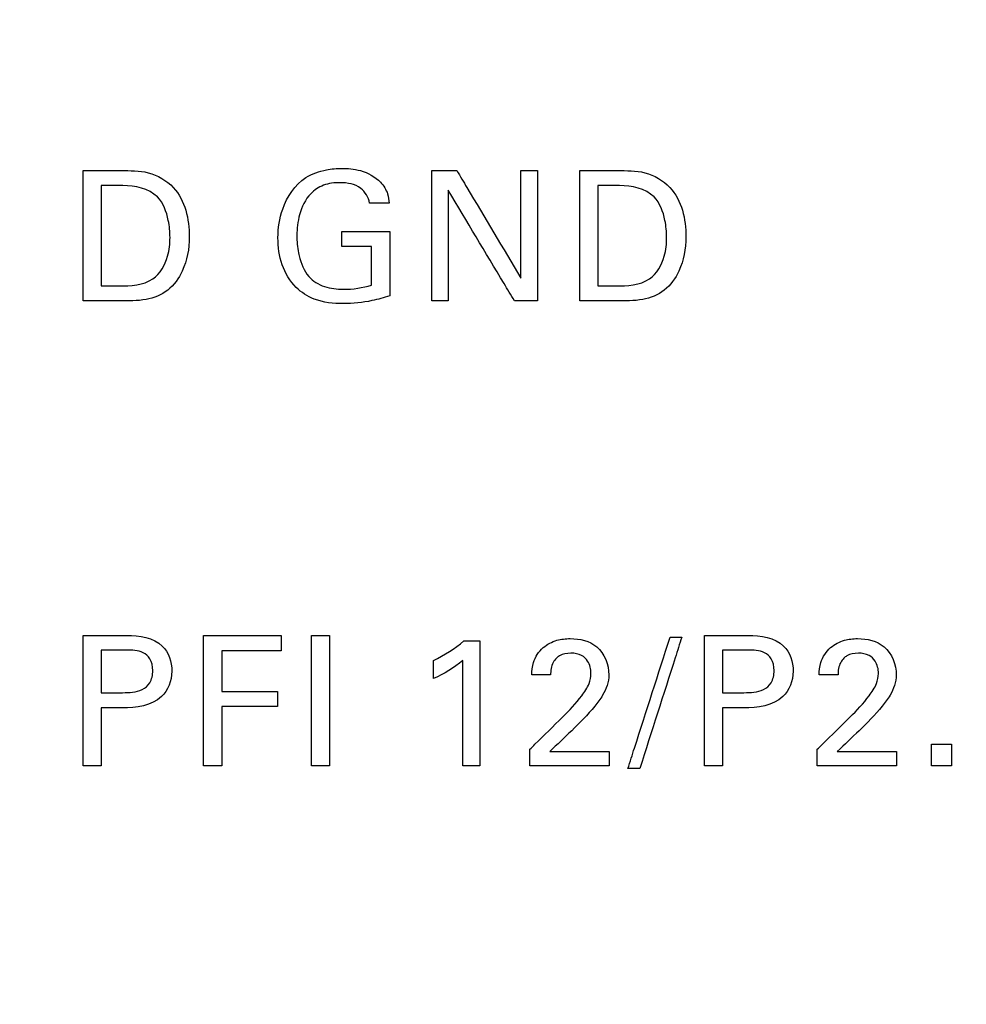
# Model space of a CAD drawing. Header units: inches. Extents: x 0 to 34, y 0 to 22.
# Tile 46 of 100: x 14.879 to 15.28, y 12.267 to 12.684. Entities that reach past the tile are written whole.
import ezdxf

# ---------------------------------------------------------------- set-up
doc = ezdxf.new("R2010")
doc.units = ezdxf.units.IN
doc.header["$LTSCALE"] = 1.87
doc.header["$MEASUREMENT"] = 0
doc.layers.get('0').update_dxf_attribs({"linetype": 'CONTINUOUS'})
doc.layers.add('DATUMCURVES', color=7, linetype='CONTINUOUS')
doc.layers.add('DIMENSIONS', color=7, linetype='CONTINUOUS')
doc.styles.get("Standard").update_dxf_attribs({"font": 'txt', "width": 0.8})
doc.dimstyles.new('DIMSTYLE_1', dxfattribs={"dimtxt": 0.125, "dimasz": 0.18, "dimexe": 0.18, "dimexo": 0.0625, "dimgap": 0.09, "dimtad": 0, "dimtih": 1, "dimtoh": 1, "dimdec": 3, "dimzin": 4, "dimdsep": 46, "dimtxsty": 'STANDARD', "dimblk": '_FILLED', "dimblk1": '_FILLED', "dimblk2": '_FILLED', "dimcen": 0.09, "dimadec": 0, "dimazin": 0, "dimtp": 0.001, "dimtm": 0.001, "dimtfac": 1, "dimtdec": 3, "dimtofl": 0, "dimtmove": 0, "dimatfit": 3, "dimldrblk": '_FILLED', "dimfxl": 1, "dimtolj": 1, "dimtzin": 4, "dimarcsym": 0})

# ---------------------------------------------------------------- blocks, each defined once
blk = doc.blocks.new('_FILLED')
at = {"color": 0, "linetype": 'BYBLOCK'}
blk.add_solid([(0, 0), (-1, 0.1736), (-1, -0.1736)], dxfattribs=at)
blk = doc.blocks.new('*D23')
at = {"layer": 'DIMENSIONS', "color": 2, "linetype": 'CONTINUOUS'}
for p, q in [((14.87853, 16.45433), (17.94174, 16.45433)), ((17.81674, 16.45433), (17.81674, 13.53288)), ((17.81674, 10.41039), (17.81674, 13.28288)), ((14.87853, 10.41039), (17.94174, 10.41039))]:
    blk.add_line(p, q, dxfattribs=at)
at = {"layer": 'DIMENSIONS', "color": 2, "linetype": 'CONTINUOUS', "xscale": 0.18, "yscale": 0.18, "zscale": 0.18}
for p, rotation in [((17.81674, 16.45433), 90), ((17.81674, 10.41039), 270)]:
    blk.add_blockref('_FILLED', p, dxfattribs=dict(at, rotation=rotation))
at = {"layer": 'DIMENSIONS', "color": 2, "linetype": 'CONTINUOUS', "width": 0.8}
for s, p in [('[', (17.72924, 13.34538)), (']', (18.42924, 13.34538)), ('6.044', (17.10424, 13.34538)), ('153.52', (17.82924, 13.34538))]:
    blk.add_text(s, height=0.125, dxfattribs=at).set_placement(p)

msp = doc.modelspace()

# ---------------------------------------------------------------- linework, layer by layer
at = {"layer": 'DATUMCURVES', "color": 40, "linetype": 'CONTINUOUS'}
for points, knots in [([(14.92141, 12.62037, 0.8645), (14.92528, 12.62037, 0.8645), (14.93342, 12.62053, 0.8645), (14.9476, 12.61229, 0.8645), (14.9517, 12.59451, 0.8645), (14.94894, 12.57897, 0.8645), (14.94195, 12.56898, 0.8645), (14.93176, 12.56498, 0.8645), (14.92467, 12.56523, 0.8645), (14.92095, 12.56523, 0.8645)], [0, 0, 0, 0, 0.126369, 0.260493, 0.498804, 0.659767, 0.770314, 0.878606, 1, 1, 1, 1]), ([(14.98802, 12.59189, 0.8645), (14.98802, 12.59601, 0.8645), (14.98941, 12.60565, 0.8645), (14.99708, 12.6172, 0.8645), (15.00765, 12.62091, 0.8645), (15.01419, 12.62138, 0.8645), (15.01905, 12.6212, 0.8645), (15.02487, 12.62018, 0.8645), (15.03095, 12.61685, 0.8645), (15.03465, 12.61121, 0.8645), (15.03505, 12.60795, 0.8645), (15.03515, 12.60664, 0.8645)], [0, 0, 0, 0, 0.170794, 0.400121, 0.528705, 0.621401, 0.671792, 0.730236, 0.86599, 0.945255, 1, 1, 1, 1]), ([(15.13192, 12.62037, 0.8645), (15.13581, 12.62037, 0.8645), (15.14394, 12.62054, 0.8645), (15.15812, 12.61228, 0.8645), (15.16224, 12.59452, 0.8645), (15.15946, 12.57897, 0.8645), (15.15248, 12.56897, 0.8645), (15.14229, 12.56498, 0.8645), (15.1352, 12.56523, 0.8645), (15.13148, 12.56523, 0.8645)], [0, 0, 0, 0, 0.126476, 0.260498, 0.498845, 0.659812, 0.770324, 0.878611, 1, 1, 1, 1]), ([(14.90544, 12.62037, 0.8645), (14.90627, 12.62037, 0.8645), (14.9116, 12.62037, 0.8645), (14.91692, 12.62037, 0.8645), (14.92141, 12.62037, 0.8645)], [0, 0, 0, 0, 0.15625, 1, 1, 1, 1]), ([(14.90544, 12.56523, 0.8645), (14.90544, 12.5681, 0.8645), (14.90544, 12.58648, 0.8645), (14.90544, 12.60486, 0.8645), (14.90544, 12.62037, 0.8645)], [0, 0, 0, 0, 0.15625, 1, 1, 1, 1]), ([(15.05324, 12.56523, 0.8645), (15.05324, 12.5681, 0.8645), (15.05324, 12.58648, 0.8645), (15.05324, 12.60486, 0.8645), (15.05324, 12.62037, 0.8645)], [0, 0, 0, 0, 0.15625, 1, 1, 1, 1]), ([(15.06386, 12.62037, 0.8645), (15.06528, 12.618, 0.8645), (15.07432, 12.6028, 0.8645), (15.08336, 12.5876, 0.8645), (15.09099, 12.57477, 0.8645)], [0, 0, 0, 0, 0.15625, 1, 1, 1, 1]), ([(15.09099, 12.57477, 0.8645), (15.09099, 12.57715, 0.8645), (15.09099, 12.59235, 0.8645), (15.09099, 12.60755, 0.8645), (15.09099, 12.62037, 0.8645)], [0, 0, 0, 0, 0.15625, 1, 1, 1, 1]), ([(15.09802, 12.62037, 0.8645), (15.09802, 12.6175, 0.8645), (15.09802, 12.59912, 0.8645), (15.09802, 12.58074, 0.8645), (15.09802, 12.56523, 0.8645)], [0, 0, 0, 0, 0.15625, 1, 1, 1, 1]), ([(15.11596, 12.62037, 0.8645), (15.11679, 12.62037, 0.8645), (15.12211, 12.62037, 0.8645), (15.12743, 12.62037, 0.8645), (15.13192, 12.62037, 0.8645)], [0, 0, 0, 0, 0.15625, 1, 1, 1, 1]), ([(15.11596, 12.56523, 0.8645), (15.11596, 12.5681, 0.8645), (15.11596, 12.58648, 0.8645), (15.11596, 12.60486, 0.8645), (15.11596, 12.62037, 0.8645)], [0, 0, 0, 0, 0.15625, 1, 1, 1, 1]), ([(14.91308, 12.61404, 0.8645), (14.91308, 12.61182, 0.8645), (14.91308, 12.59764, 0.8645), (14.91308, 12.58346, 0.8645), (14.91308, 12.57149, 0.8645)], [0, 0, 0, 0, 0.15625, 1, 1, 1, 1]), ([(14.94225, 12.59204, 0.8645), (14.94225, 12.59446, 0.8645), (14.94167, 12.60045, 0.8645), (14.93757, 12.61194, 0.8645), (14.92739, 12.61404, 0.8645), (14.92225, 12.61404, 0.8645)], [0, 0, 0, 0, 0.215461, 0.541679, 1, 1, 1, 1]), ([(15.02682, 12.60664, 0.8645), (15.02643, 12.60902, 0.8645), (15.02326, 12.61431, 0.8645), (15.01493, 12.61563, 0.8645), (15.00736, 12.61478, 0.8645), (15.00051, 12.6102, 0.8645), (14.99677, 12.60217, 0.8645), (14.99574, 12.59335, 0.8645), (14.99627, 12.58795, 0.8645), (14.99677, 12.58549, 0.8645)], [0, 0, 0, 0, 0.12895, 0.289445, 0.416737, 0.531147, 0.710429, 0.867967, 1, 1, 1, 1]), ([(15.1236, 12.61404, 0.8645), (15.1236, 12.61182, 0.8645), (15.1236, 12.59764, 0.8645), (15.1236, 12.58346, 0.8645), (15.1236, 12.57149, 0.8645)], [0, 0, 0, 0, 0.15625, 1, 1, 1, 1]), ([(15.15278, 12.59204, 0.8645), (15.15278, 12.59446, 0.8645), (15.1522, 12.60045, 0.8645), (15.1481, 12.61194, 0.8645), (15.13791, 12.61404, 0.8645), (15.13277, 12.61404, 0.8645)], [0, 0, 0, 0, 0.215385, 0.541488, 1, 1, 1, 1]), ([(15.08824, 12.56523, 0.8645), (15.08678, 12.56766, 0.8645), (15.07743, 12.58327, 0.8645), (15.06809, 12.59888, 0.8645), (15.0602, 12.61205, 0.8645)], [0, 0, 0, 0, 0.15625, 1, 1, 1, 1]), ([(15.0602, 12.61205, 0.8645), (15.0602, 12.60961, 0.8645), (15.0602, 12.594, 0.8645), (15.0602, 12.57839, 0.8645), (15.0602, 12.56523, 0.8645)], [0, 0, 0, 0, 0.15625, 1, 1, 1, 1]), ([(14.92057, 12.57149, 0.8645), (14.92548, 12.57149, 0.8645), (14.93532, 12.57197, 0.8645), (14.94168, 12.58291, 0.8645), (14.94225, 12.58936, 0.8645), (14.94225, 12.59204, 0.8645)], [0, 0, 0, 0, 0.43148, 0.764894, 1, 1, 1, 1]), ([(15.03538, 12.56737, 0.8645), (15.03292, 12.56655, 0.8645), (15.02649, 12.5647, 0.8645), (15.01569, 12.56358, 0.8645), (15.00419, 12.56475, 0.8645), (14.99462, 12.57082, 0.8645), (14.9891, 12.58038, 0.8645), (14.98802, 12.58805, 0.8645), (14.98802, 12.59189, 0.8645)], [0, 0, 0, 0, 0.120854, 0.310359, 0.504509, 0.645817, 0.821228, 1, 1, 1, 1]), ([(15.01513, 12.59456, 0.8645), (15.01618, 12.59456, 0.8645), (15.02293, 12.59456, 0.8645), (15.02969, 12.59456, 0.8645), (15.03538, 12.59456, 0.8645)], [0, 0, 0, 0, 0.15625, 1, 1, 1, 1]), ([(15.03538, 12.59456, 0.8645), (15.03538, 12.59315, 0.8645), (15.03538, 12.58408, 0.8645), (15.03538, 12.57502, 0.8645), (15.03538, 12.56737, 0.8645)], [0, 0, 0, 0, 0.15625, 1, 1, 1, 1]), ([(15.13108, 12.57149, 0.8645), (15.136, 12.57149, 0.8645), (15.14584, 12.57197, 0.8645), (15.15221, 12.58291, 0.8645), (15.15278, 12.58936, 0.8645), (15.15278, 12.59204, 0.8645)], [0, 0, 0, 0, 0.431706, 0.764987, 1, 1, 1, 1]), ([(15.02773, 12.57187, 0.8645), (15.02773, 12.57272, 0.8645), (15.02773, 12.57817, 0.8645), (15.02773, 12.58362, 0.8645), (15.02773, 12.58822, 0.8645)], [0, 0, 0, 0, 0.15625, 1, 1, 1, 1]), ([(14.99677, 12.58549, 0.8645), (14.99685, 12.58508, 0.8645), (14.99763, 12.5815, 0.8645), (14.99991, 12.57534, 0.8645), (15.00764, 12.57065, 0.8645), (15.01708, 12.5697, 0.8645), (15.02386, 12.5707, 0.8645), (15.02773, 12.57187, 0.8645)], [0, 0, 0, 0, 0.0318, 0.278628, 0.480439, 0.689079, 1, 1, 1, 1]), ([(14.92095, 12.56523, 0.8645), (14.92014, 12.56523, 0.8645), (14.91497, 12.56523, 0.8645), (14.9098, 12.56523, 0.8645), (14.90544, 12.56523, 0.8645)], [0, 0, 0, 0, 0.15625, 1, 1, 1, 1]), ([(15.13148, 12.56523, 0.8645), (15.13067, 12.56523, 0.8645), (15.1255, 12.56523, 0.8645), (15.12032, 12.56523, 0.8645), (15.11596, 12.56523, 0.8645)], [0, 0, 0, 0, 0.15625, 1, 1, 1, 1]), ([(14.90544, 12.42338, 0.8645), (14.90641, 12.42338, 0.8645), (14.91257, 12.42338, 0.8645), (14.91873, 12.42338, 0.8645), (14.92393, 12.42338, 0.8645)], [0, 0, 0, 0, 0.15625, 1, 1, 1, 1]), ([(14.90544, 12.36823, 0.8645), (14.90544, 12.3711, 0.8645), (14.90544, 12.38949, 0.8645), (14.90544, 12.40787, 0.8645), (14.90544, 12.42338, 0.8645)], [0, 0, 0, 0, 0.15625, 1, 1, 1, 1]), ([(14.92393, 12.42338, 0.8645), (14.92916, 12.42338, 0.8645), (14.93974, 12.4219, 0.8645), (14.9445, 12.40815, 0.8645), (14.93912, 12.39409, 0.8645), (14.92779, 12.39275, 0.8645), (14.92202, 12.39275, 0.8645)], [0, 0, 0, 0, 0.279831, 0.48378, 0.691034, 1, 1, 1, 1]), ([(14.95647, 12.42338, 0.8645), (14.95818, 12.42338, 0.8645), (14.96912, 12.42338, 0.8645), (14.98007, 12.42338, 0.8645), (14.98931, 12.42338, 0.8645)], [0, 0, 0, 0, 0.15625, 1, 1, 1, 1]), ([(14.95647, 12.36823, 0.8645), (14.95647, 12.3711, 0.8645), (14.95647, 12.38949, 0.8645), (14.95647, 12.40787, 0.8645), (14.95647, 12.42338, 0.8645)], [0, 0, 0, 0, 0.15625, 1, 1, 1, 1]), ([(15.00222, 12.36823, 0.8645), (15.00222, 12.3711, 0.8645), (15.00222, 12.38949, 0.8645), (15.00222, 12.40787, 0.8645), (15.00222, 12.42338, 0.8645)], [0, 0, 0, 0, 0.15625, 1, 1, 1, 1]), ([(15.00985, 12.42338, 0.8645), (15.00985, 12.42051, 0.8645), (15.00985, 12.40213, 0.8645), (15.00985, 12.38374, 0.8645), (15.00985, 12.36823, 0.8645)], [0, 0, 0, 0, 0.15625, 1, 1, 1, 1]), ([(15.07364, 12.42109, 0.8645), (15.07364, 12.41833, 0.8645), (15.07364, 12.40072, 0.8645), (15.07364, 12.3831, 0.8645), (15.07364, 12.36823, 0.8645)], [0, 0, 0, 0, 0.15625, 1, 1, 1, 1]), ([(15.09557, 12.40666, 0.8645), (15.09562, 12.40844, 0.8645), (15.09604, 12.41278, 0.8645), (15.09981, 12.41856, 0.8645), (15.10593, 12.42162, 0.8645), (15.11387, 12.42252, 0.8645), (15.12481, 12.42012, 0.8645), (15.12826, 12.41099, 0.8645), (15.12826, 12.40666, 0.8645)], [0, 0, 0, 0, 0.106999, 0.258401, 0.390747, 0.504276, 0.739411, 1, 1, 1, 1]), ([(15.13636, 12.36701, 0.8645), (15.13729, 12.36991, 0.8645), (15.14325, 12.38847, 0.8645), (15.14921, 12.40703, 0.8645), (15.15424, 12.42269, 0.8645)], [0, 0, 0, 0, 0.15625, 1, 1, 1, 1]), ([(15.1592, 12.42269, 0.8645), (15.15827, 12.41979, 0.8645), (15.15234, 12.40123, 0.8645), (15.14641, 12.38267, 0.8645), (15.1414, 12.36701, 0.8645)], [0, 0, 0, 0, 0.15625, 1, 1, 1, 1]), ([(15.16883, 12.42338, 0.8645), (15.16979, 12.42338, 0.8645), (15.17596, 12.42338, 0.8645), (15.18212, 12.42338, 0.8645), (15.18732, 12.42338, 0.8645)], [0, 0, 0, 0, 0.15625, 1, 1, 1, 1]), ([(15.16883, 12.36823, 0.8645), (15.16883, 12.3711, 0.8645), (15.16883, 12.38949, 0.8645), (15.16883, 12.40787, 0.8645), (15.16883, 12.42338, 0.8645)], [0, 0, 0, 0, 0.15625, 1, 1, 1, 1]), ([(15.18732, 12.42338, 0.8645), (15.19254, 12.42338, 0.8645), (15.20312, 12.4219, 0.8645), (15.20789, 12.40815, 0.8645), (15.2025, 12.39409, 0.8645), (15.19118, 12.39275, 0.8645), (15.1854, 12.39275, 0.8645)], [0, 0, 0, 0, 0.279815, 0.48378, 0.691049, 1, 1, 1, 1]), ([(15.21741, 12.40666, 0.8645), (15.21746, 12.40844, 0.8645), (15.21788, 12.41278, 0.8645), (15.22165, 12.41856, 0.8645), (15.22777, 12.42162, 0.8645), (15.23571, 12.42252, 0.8645), (15.24665, 12.42012, 0.8645), (15.2501, 12.41099, 0.8645), (15.2501, 12.40666, 0.8645)], [0, 0, 0, 0, 0.107001, 0.258405, 0.390744, 0.504286, 0.739412, 1, 1, 1, 1]), ([(14.91308, 12.41719, 0.8645), (14.91308, 12.41626, 0.8645), (14.91308, 12.41025, 0.8645), (14.91308, 12.40424, 0.8645), (14.91308, 12.39917, 0.8645)], [0, 0, 0, 0, 0.15625, 1, 1, 1, 1]), ([(14.92217, 12.39917, 0.8645), (14.92496, 12.39917, 0.8645), (14.92943, 12.39923, 0.8645), (14.93437, 12.40333, 0.8645), (14.93522, 12.40846, 0.8645), (14.93445, 12.41345, 0.8645), (14.93006, 12.41719, 0.8645), (14.92615, 12.41719, 0.8645), (14.92377, 12.41719, 0.8645)], [0, 0, 0, 0, 0.244818, 0.36926, 0.527675, 0.677682, 0.790938, 1, 1, 1, 1]), ([(14.98931, 12.41688, 0.8645), (14.988, 12.41688, 0.8645), (14.97965, 12.41688, 0.8645), (14.9713, 12.41688, 0.8645), (14.96425, 12.41688, 0.8645)], [0, 0, 0, 0, 0.15625, 1, 1, 1, 1]), ([(14.96425, 12.41688, 0.8645), (14.96425, 12.41599, 0.8645), (14.96425, 12.41026, 0.8645), (14.96425, 12.40453, 0.8645), (14.96425, 12.3997, 0.8645)], [0, 0, 0, 0, 0.15625, 1, 1, 1, 1]), ([(15.17647, 12.41719, 0.8645), (15.17647, 12.41626, 0.8645), (15.17647, 12.41025, 0.8645), (15.17647, 12.40424, 0.8645), (15.17647, 12.39917, 0.8645)], [0, 0, 0, 0, 0.15625, 1, 1, 1, 1]), ([(15.18555, 12.39917, 0.8645), (15.18835, 12.39917, 0.8645), (15.19282, 12.39923, 0.8645), (15.19775, 12.40333, 0.8645), (15.19861, 12.40846, 0.8645), (15.19784, 12.41345, 0.8645), (15.19345, 12.41719, 0.8645), (15.18954, 12.41719, 0.8645), (15.18715, 12.41719, 0.8645)], [0, 0, 0, 0, 0.244806, 0.369257, 0.527676, 0.677686, 0.79095, 1, 1, 1, 1]), ([(15.06632, 12.36823, 0.8645), (15.06632, 12.37055, 0.8645), (15.06632, 12.38539, 0.8645), (15.06632, 12.40024, 0.8645), (15.06632, 12.41276, 0.8645)], [0, 0, 0, 0, 0.15625, 1, 1, 1, 1]), ([(15.1061, 12.41381, 0.8645), (15.10556, 12.41329, 0.8645), (15.10394, 12.41118, 0.8645), (15.10359, 12.40848, 0.8645), (15.10359, 12.40666, 0.8645)], [0, 0, 0, 0, 0.290205, 1, 1, 1, 1]), ([(15.10864, 12.38878, 0.8645), (15.11156, 12.39162, 0.8645), (15.1157, 12.39607, 0.8645), (15.12, 12.40239, 0.8645), (15.12105, 12.40764, 0.8645), (15.12006, 12.41223, 0.8645), (15.11657, 12.41546, 0.8645), (15.11208, 12.41616, 0.8645), (15.10822, 12.41552, 0.8645), (15.10647, 12.41416, 0.8645), (15.1061, 12.41381, 0.8645)], [0, 0, 0, 0, 0.286261, 0.428423, 0.528295, 0.656434, 0.738055, 0.84643, 0.965, 1, 1, 1, 1]), ([(15.22794, 12.41381, 0.8645), (15.2274, 12.41329, 0.8645), (15.22578, 12.41118, 0.8645), (15.22543, 12.40848, 0.8645), (15.22543, 12.40666, 0.8645)], [0, 0, 0, 0, 0.29019, 1, 1, 1, 1]), ([(15.23048, 12.38878, 0.8645), (15.2334, 12.39162, 0.8645), (15.23754, 12.39607, 0.8645), (15.24184, 12.40239, 0.8645), (15.24289, 12.40764, 0.8645), (15.2419, 12.41223, 0.8645), (15.23841, 12.41546, 0.8645), (15.23392, 12.41616, 0.8645), (15.23006, 12.41552, 0.8645), (15.22831, 12.41416, 0.8645), (15.22794, 12.41381, 0.8645)], [0, 0, 0, 0, 0.286256, 0.428424, 0.528297, 0.656435, 0.738062, 0.846453, 0.965003, 1, 1, 1, 1]), ([(15.12826, 12.40666, 0.8645), (15.12826, 12.40367, 0.8645), (15.12651, 12.39877, 0.8645), (15.12349, 12.39493, 0.8645), (15.12231, 12.39343, 0.8645)], [0, 0, 0, 0, 0.609763, 1, 1, 1, 1]), ([(15.2501, 12.40666, 0.8645), (15.2501, 12.40367, 0.8645), (15.24835, 12.39877, 0.8645), (15.24533, 12.39493, 0.8645), (15.24415, 12.39343, 0.8645)], [0, 0, 0, 0, 0.609778, 1, 1, 1, 1]), ([(14.96425, 12.3997, 0.8645), (14.96548, 12.3997, 0.8645), (14.97335, 12.3997, 0.8645), (14.98122, 12.3997, 0.8645), (14.98785, 12.3997, 0.8645)], [0, 0, 0, 0, 0.15625, 1, 1, 1, 1]), ([(14.91308, 12.39275, 0.8645), (14.91308, 12.39148, 0.8645), (14.91308, 12.3833, 0.8645), (14.91308, 12.37513, 0.8645), (14.91308, 12.36823, 0.8645)], [0, 0, 0, 0, 0.15625, 1, 1, 1, 1]), ([(14.98785, 12.39328, 0.8645), (14.98663, 12.39328, 0.8645), (14.97876, 12.39328, 0.8645), (14.97089, 12.39328, 0.8645), (14.96425, 12.39328, 0.8645)], [0, 0, 0, 0, 0.15625, 1, 1, 1, 1]), ([(14.96425, 12.39328, 0.8645), (14.96425, 12.39198, 0.8645), (14.96425, 12.38363, 0.8645), (14.96425, 12.37528, 0.8645), (14.96425, 12.36823, 0.8645)], [0, 0, 0, 0, 0.15625, 1, 1, 1, 1]), ([(15.17647, 12.39275, 0.8645), (15.17647, 12.39148, 0.8645), (15.17647, 12.3833, 0.8645), (15.17647, 12.37513, 0.8645), (15.17647, 12.36823, 0.8645)], [0, 0, 0, 0, 0.15625, 1, 1, 1, 1]), ([(15.0948, 12.37518, 0.8645), (15.09552, 12.37588, 0.8645), (15.10013, 12.38042, 0.8645), (15.10475, 12.38495, 0.8645), (15.10864, 12.38878, 0.8645)], [0, 0, 0, 0, 0.15625, 1, 1, 1, 1]), ([(15.21664, 12.37518, 0.8645), (15.21736, 12.37588, 0.8645), (15.22197, 12.38042, 0.8645), (15.22658, 12.38495, 0.8645), (15.23048, 12.38878, 0.8645)], [0, 0, 0, 0, 0.15625, 1, 1, 1, 1]), ([(15.10328, 12.37427, 0.8645), (15.10459, 12.37427, 0.8645), (15.11296, 12.37427, 0.8645), (15.12134, 12.37427, 0.8645), (15.12841, 12.37427, 0.8645)], [0, 0, 0, 0, 0.15625, 1, 1, 1, 1]), ([(15.22512, 12.37427, 0.8645), (15.22643, 12.37427, 0.8645), (15.23481, 12.37427, 0.8645), (15.24318, 12.37427, 0.8645), (15.25025, 12.37427, 0.8645)], [0, 0, 0, 0, 0.15625, 1, 1, 1, 1]), ([(15.12841, 12.36823, 0.8645), (15.12666, 12.36823, 0.8645), (15.11546, 12.36823, 0.8645), (15.10425, 12.36823, 0.8645), (15.0948, 12.36823, 0.8645)], [0, 0, 0, 0, 0.15625, 1, 1, 1, 1]), ([(15.25025, 12.36823, 0.8645), (15.2485, 12.36823, 0.8645), (15.2373, 12.36823, 0.8645), (15.22609, 12.36823, 0.8645), (15.21664, 12.36823, 0.8645)], [0, 0, 0, 0, 0.15625, 1, 1, 1, 1])]:
    msp.add_open_spline(points, degree=3, knots=knots, dxfattribs=at)
for points in [[(15.05324, 12.62037, 0.8645), (15.05678, 12.62037, 0.8645), (15.06032, 12.62037, 0.8645), (15.06386, 12.62037, 0.8645)], [(15.09099, 12.62037, 0.8645), (15.09333, 12.62037, 0.8645), (15.09567, 12.62037, 0.8645), (15.09802, 12.62037, 0.8645)], [(14.92225, 12.61404, 0.8645), (14.91919, 12.61404, 0.8645), (14.91614, 12.61404, 0.8645), (14.91308, 12.61404, 0.8645)], [(15.13277, 12.61404, 0.8645), (15.12971, 12.61404, 0.8645), (15.12665, 12.61404, 0.8645), (15.1236, 12.61404, 0.8645)], [(15.03515, 12.60664, 0.8645), (15.03237, 12.60664, 0.8645), (15.0296, 12.60664, 0.8645), (15.02682, 12.60664, 0.8645)], [(15.01513, 12.58822, 0.8645), (15.01513, 12.59033, 0.8645), (15.01513, 12.59245, 0.8645), (15.01513, 12.59456, 0.8645)], [(15.02773, 12.58822, 0.8645), (15.02353, 12.58822, 0.8645), (15.01933, 12.58822, 0.8645), (15.01513, 12.58822, 0.8645)], [(14.91308, 12.57149, 0.8645), (14.91558, 12.57149, 0.8645), (14.91807, 12.57149, 0.8645), (14.92057, 12.57149, 0.8645)], [(15.1236, 12.57149, 0.8645), (15.12609, 12.57149, 0.8645), (15.12859, 12.57149, 0.8645), (15.13108, 12.57149, 0.8645)], [(15.0602, 12.56523, 0.8645), (15.05788, 12.56523, 0.8645), (15.05556, 12.56523, 0.8645), (15.05324, 12.56523, 0.8645)], [(15.09802, 12.56523, 0.8645), (15.09476, 12.56523, 0.8645), (15.0915, 12.56523, 0.8645), (15.08824, 12.56523, 0.8645)], [(14.98931, 12.42338, 0.8645), (14.98931, 12.42122, 0.8645), (14.98931, 12.41905, 0.8645), (14.98931, 12.41688, 0.8645)], [(15.00222, 12.42338, 0.8645), (15.00476, 12.42338, 0.8645), (15.00731, 12.42338, 0.8645), (15.00985, 12.42338, 0.8645)], [(15.05402, 12.41276, 0.8645), (15.05853, 12.41513, 0.8645), (15.06295, 12.4178, 0.8645), (15.06685, 12.42109, 0.8645)], [(15.06685, 12.42109, 0.8645), (15.06911, 12.42109, 0.8645), (15.07138, 12.42109, 0.8645), (15.07364, 12.42109, 0.8645)], [(15.15424, 12.42269, 0.8645), (15.15589, 12.42269, 0.8645), (15.15755, 12.42269, 0.8645), (15.1592, 12.42269, 0.8645)], [(14.92377, 12.41719, 0.8645), (14.9202, 12.41719, 0.8645), (14.91664, 12.41719, 0.8645), (14.91308, 12.41719, 0.8645)], [(15.18715, 12.41719, 0.8645), (15.18359, 12.41719, 0.8645), (15.18003, 12.41719, 0.8645), (15.17647, 12.41719, 0.8645)], [(15.06632, 12.41276, 0.8645), (15.06261, 12.40967, 0.8645), (15.05839, 12.40717, 0.8645), (15.05402, 12.40512, 0.8645)], [(15.05402, 12.40512, 0.8645), (15.05402, 12.40767, 0.8645), (15.05402, 12.41021, 0.8645), (15.05402, 12.41276, 0.8645)], [(15.10359, 12.40666, 0.8645), (15.10092, 12.40666, 0.8645), (15.09825, 12.40666, 0.8645), (15.09557, 12.40666, 0.8645)], [(15.22543, 12.40666, 0.8645), (15.22276, 12.40666, 0.8645), (15.22009, 12.40666, 0.8645), (15.21741, 12.40666, 0.8645)], [(14.98785, 12.3997, 0.8645), (14.98785, 12.39756, 0.8645), (14.98785, 12.39542, 0.8645), (14.98785, 12.39328, 0.8645)], [(14.91308, 12.39917, 0.8645), (14.91611, 12.39917, 0.8645), (14.91914, 12.39917, 0.8645), (14.92217, 12.39917, 0.8645)], [(15.17647, 12.39917, 0.8645), (15.1795, 12.39917, 0.8645), (15.18253, 12.39917, 0.8645), (15.18555, 12.39917, 0.8645)], [(14.92202, 12.39275, 0.8645), (14.91904, 12.39275, 0.8645), (14.91606, 12.39275, 0.8645), (14.91308, 12.39275, 0.8645)], [(15.12231, 12.39343, 0.8645), (15.11933, 12.38972, 0.8645), (15.11589, 12.3864, 0.8645), (15.11253, 12.38304, 0.8645)], [(15.1854, 12.39275, 0.8645), (15.18243, 12.39275, 0.8645), (15.17945, 12.39275, 0.8645), (15.17647, 12.39275, 0.8645)], [(15.24415, 12.39343, 0.8645), (15.24117, 12.38972, 0.8645), (15.23773, 12.3864, 0.8645), (15.23437, 12.38304, 0.8645)], [(15.11253, 12.38304, 0.8645), (15.10944, 12.38012, 0.8645), (15.10636, 12.37719, 0.8645), (15.10328, 12.37427, 0.8645)], [(15.23437, 12.38304, 0.8645), (15.23128, 12.38012, 0.8645), (15.2282, 12.37719, 0.8645), (15.22512, 12.37427, 0.8645)], [(15.0948, 12.36823, 0.8645), (15.0948, 12.37055, 0.8645), (15.0948, 12.37286, 0.8645), (15.0948, 12.37518, 0.8645)], [(15.21664, 12.36823, 0.8645), (15.21664, 12.37055, 0.8645), (15.21664, 12.37286, 0.8645), (15.21664, 12.37518, 0.8645)], [(15.26508, 12.3774, 0.8645), (15.2679, 12.3774, 0.8645), (15.27073, 12.3774, 0.8645), (15.27355, 12.3774, 0.8645)], [(15.26508, 12.36823, 0.8645), (15.26508, 12.37129, 0.8645), (15.26508, 12.37434, 0.8645), (15.26508, 12.3774, 0.8645)], [(15.27355, 12.3774, 0.8645), (15.27355, 12.37434, 0.8645), (15.27355, 12.37129, 0.8645), (15.27355, 12.36823, 0.8645)], [(15.12841, 12.37427, 0.8645), (15.12841, 12.37226, 0.8645), (15.12841, 12.37024, 0.8645), (15.12841, 12.36823, 0.8645)], [(15.25025, 12.37427, 0.8645), (15.25025, 12.37226, 0.8645), (15.25025, 12.37024, 0.8645), (15.25025, 12.36823, 0.8645)], [(14.91308, 12.36823, 0.8645), (14.91053, 12.36823, 0.8645), (14.90799, 12.36823, 0.8645), (14.90544, 12.36823, 0.8645)], [(14.96425, 12.36823, 0.8645), (14.96166, 12.36823, 0.8645), (14.95906, 12.36823, 0.8645), (14.95647, 12.36823, 0.8645)], [(15.00985, 12.36823, 0.8645), (15.00731, 12.36823, 0.8645), (15.00476, 12.36823, 0.8645), (15.00222, 12.36823, 0.8645)], [(15.07364, 12.36823, 0.8645), (15.0712, 12.36823, 0.8645), (15.06876, 12.36823, 0.8645), (15.06632, 12.36823, 0.8645)], [(15.1414, 12.36701, 0.8645), (15.13972, 12.36701, 0.8645), (15.13804, 12.36701, 0.8645), (15.13636, 12.36701, 0.8645)], [(15.17647, 12.36823, 0.8645), (15.17392, 12.36823, 0.8645), (15.17138, 12.36823, 0.8645), (15.16883, 12.36823, 0.8645)], [(15.27355, 12.36823, 0.8645), (15.27073, 12.36823, 0.8645), (15.2679, 12.36823, 0.8645), (15.26508, 12.36823, 0.8645)]]:
    msp.add_open_spline(points, degree=3, dxfattribs=at)

# ---------------------------------------------------------------- dimensions: what is measured, and where the dimension line sits
at = {"layer": 'DIMENSIONS', "color": 2, "linetype": 'CONTINUOUS'}
dim = msp.add_linear_dim(base=(17.81674, 10.41039), p1=(14.87853, 16.45433), p2=(14.87853, 10.41039), angle=270, dimstyle='DIMSTYLE_1', dxfattribs=at)
dim.commit()
dim.dimension.update_dxf_attribs({"geometry": '*D23', "text_midpoint": (17.81674, 13.40788), "dimtype": 160})

doc.saveas('drawing.dxf')
